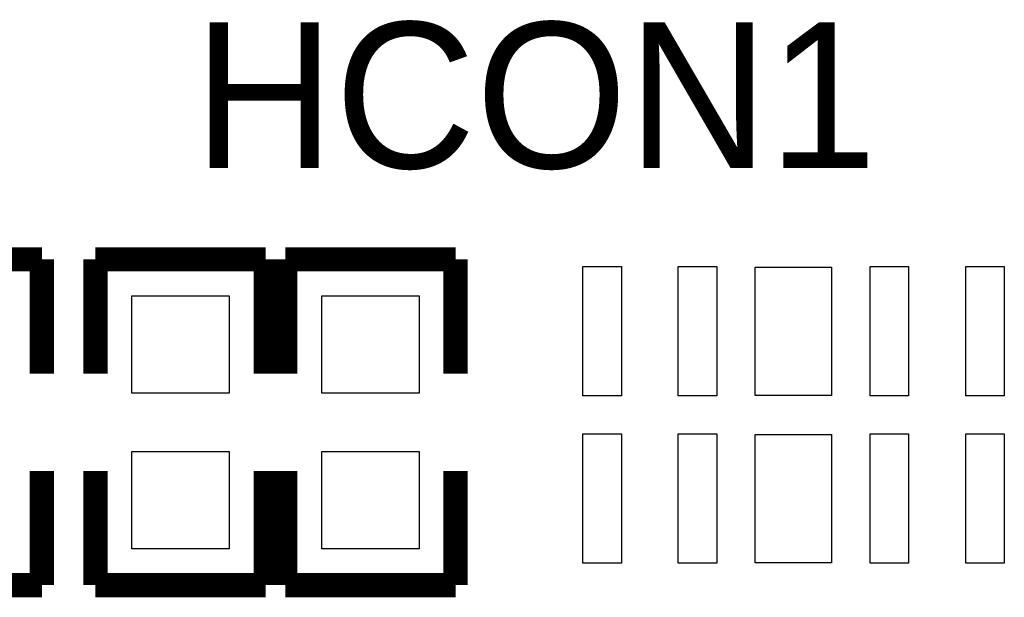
# Model space of a CAD drawing. Extents: x -181 to 108, y -18 to 160.
# Tile 6 of 17: x 20 to 25, y 12 to 15. Entities that reach past the tile are written whole.
import ezdxf
from ezdxf.enums import TextEntityAlignment as Align

# ---------------------------------------------------------------- set-up
doc = ezdxf.new("R2010")
doc.units = 0
for name, color, linetype in [('PACKAGE_GEOMETRY_SILKSCREEN_TOP', 4, 'CONTINUOUS'), ('PIN_TOP', 5, 'CONTINUOUS'), ('REF_DES_SILKSCREEN_TOP', 6, 'CONTINUOUS')]:
    doc.layers.add(name, color=color, linetype=linetype)

msp = doc.modelspace()

# ---------------------------------------------------------------- linework, layer by layer
at = {"layer": 'PACKAGE_GEOMETRY_SILKSCREEN_TOP', "const_width": 0.127}
for points in [[(20.131532, 13.81125), (19.242532, 13.81125)], [(20.131532, 13.21435), (20.131532, 13.81125)], [(21.299932, 13.81125), (20.410932, 13.81125)], [(20.410932, 13.81125), (20.410932, 13.21435)], [(21.299932, 13.21435), (21.299932, 13.81125)], [(22.290532, 13.81125), (21.401532, 13.81125)], [(21.401532, 13.81125), (21.401532, 13.21435)], [(22.290532, 13.21435), (22.290532, 13.81125)], [(20.131532, 12.10945), (20.131532, 12.70635)], [(20.410932, 12.70635), (20.410932, 12.10945)], [(21.299932, 12.10945), (21.299932, 12.70635)], [(21.401532, 12.70635), (21.401532, 12.10945)], [(22.290532, 12.10945), (22.290532, 12.70635)], [(19.242532, 12.10945), (20.131532, 12.10945)], [(20.410932, 12.10945), (21.299932, 12.10945)], [(21.401532, 12.10945), (22.290532, 12.10945)]]:
    msp.add_lwpolyline(points, dxfattribs=at)
at = {"layer": 'PIN_TOP'}
for points in [[(23.156672, 13.77315), (23.156672, 13.09751), (22.956012, 13.09751), (22.956012, 13.77315)], [(23.654512, 13.77315), (23.654512, 13.09751), (23.453852, 13.09751), (23.453852, 13.77315)], [(24.253952, 13.77061), (24.253952, 13.10005), (23.855172, 13.10005), (23.855172, 13.77061)], [(24.655272, 13.77315), (24.655272, 13.09751), (24.454612, 13.09751), (24.454612, 13.77315)], [(25.155652, 13.77315), (25.155652, 13.09751), (24.954992, 13.09751), (24.954992, 13.77315)], [(21.109432, 13.11275), (20.601432, 13.11275), (20.601432, 13.62075), (21.109432, 13.62075)], [(22.100032, 13.11275), (21.592032, 13.11275), (21.592032, 13.62075), (22.100032, 13.62075)], [(23.156672, 12.89939), (23.156672, 12.22375), (22.956012, 12.22375), (22.956012, 12.89939)], [(23.654512, 12.89939), (23.654512, 12.22375), (23.453852, 12.22375), (23.453852, 12.89939)], [(24.253952, 12.89685), (24.253952, 12.22629), (23.855172, 12.22629), (23.855172, 12.89685)], [(24.655272, 12.89939), (24.655272, 12.22375), (24.454612, 12.22375), (24.454612, 12.89939)], [(25.155652, 12.89939), (25.155652, 12.22375), (24.954992, 12.22375), (24.954992, 12.89939)], [(21.109432, 12.29995), (20.601432, 12.29995), (20.601432, 12.80795), (21.109432, 12.80795)], [(22.100032, 12.29995), (21.592032, 12.29995), (21.592032, 12.80795), (22.100032, 12.80795)]]:
    msp.add_lwpolyline(points, close=True, dxfattribs=at)

# ---------------------------------------------------------------- texts
at = {"layer": 'REF_DES_SILKSCREEN_TOP'}
msp.add_text('HCON1', height=0.762, dxfattribs=at).set_placement((22.7076, 14.2875), align=Align.CENTER)

doc.saveas('drawing.dxf')
